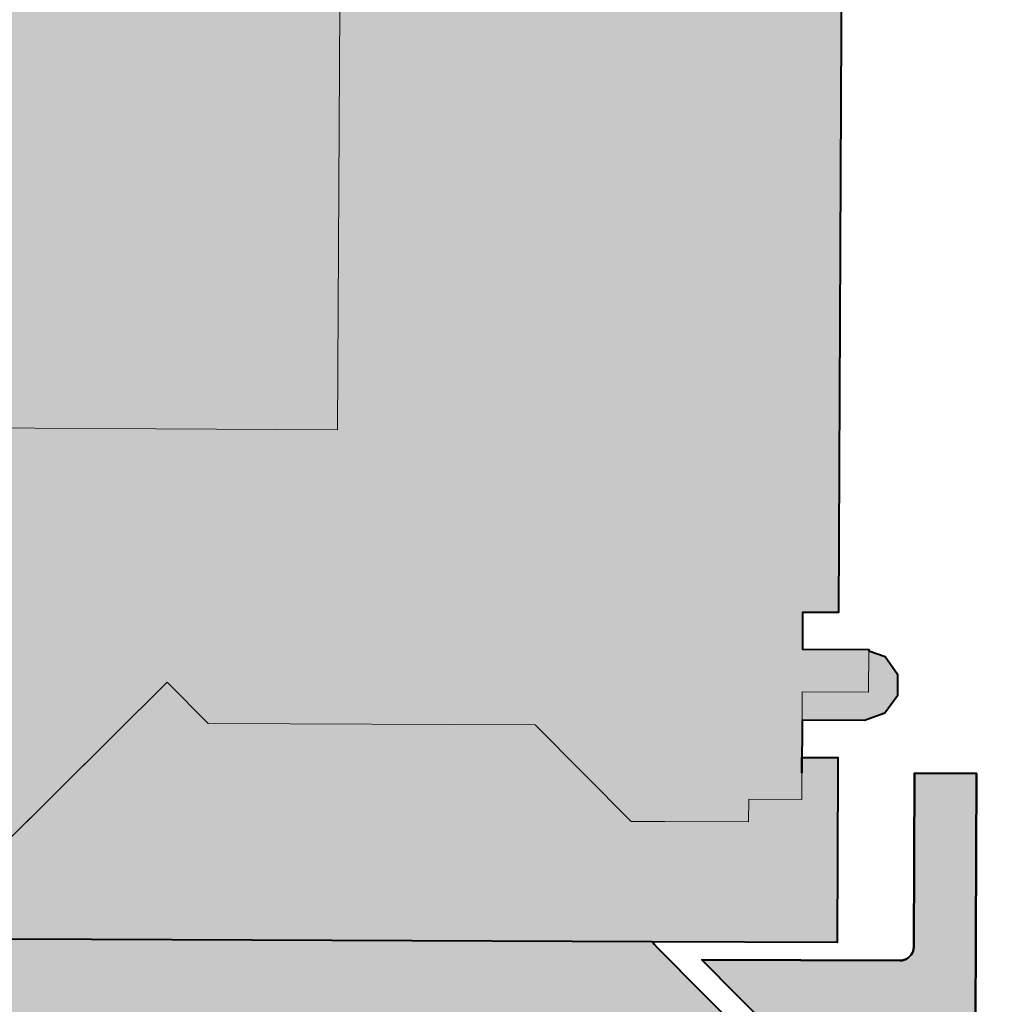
# Model space of a CAD drawing. Header units: metres. Extents: x 118946 to 119657, y 483154 to 483542.
# Tile 4 of 73: x 119052 to 119095, y 483204 to 483247. Entities that reach past the tile are written whole.
import ezdxf

# ---------------------------------------------------------------- set-up
doc = ezdxf.new("R2010")
doc.units = ezdxf.units.M
doc.header["$LTSCALE"] = 500
doc.header["$MEASUREMENT"] = 0
doc.linetypes.add('DGN Style 2', pattern=[25.238606, 15.143164, -10.095443])
for name, color, linetype, lineweight, true_color in [('N-PV-AL-FILL_BEBOUWING-O', 7, 'Continuous', 0, 0xffffff), ('N-PV-AL-FILL_OVERBOUWING-O', 7, 'Continuous', 0, 0xffffff), ('N-PV-AL-FILL_VERHARDING-O', 7, 'Continuous', 40, 0xe8e8e8)]:
    doc.layers.add(name, color=color, linetype=linetype, lineweight=lineweight, true_color=true_color)
for name, color, linetype, lineweight in [('N-PV-OG-BEBOUWING_HOOGBOUWACCENT-G', 7, 'Continuous', 0), ('N-PV-OG-BEBOUWING_OP MAAIVELD-G', 7, 'Continuous', 0), ('N-PV-OG-BEBOUWING_OVERBOUWING-G', 9, 'DGN Style 2', 0), ('N-PV-OG-WEG_GEBIEDSONTSLUITINGSWEG BIBEKO 50KM-G', 8, 'Continuous', 0)]:
    doc.layers.add(name, color=color, linetype=linetype, lineweight=lineweight)

msp = doc.modelspace()

# ---------------------------------------------------------------- hatches: boundary and pattern name
at = {"layer": 'N-PV-AL-FILL_BEBOUWING-O', "ltscale": 0.001}
msp.add_hatch(color=256, dxfattribs=at).paths.add_polyline_path([(118969.201, 483183.333), (118968.261, 483183.337), (118967.492, 483183.877), (118967.186, 483184.766), (118967.196, 483187.512), (118965.596, 483187.519), (118965.59, 483185.947), (118963.963, 483185.953), (118957.509, 483185.979), (118957.743, 483236.949), (118957.744, 483237.24), (118959.317, 483237.234), (118959.323, 483238.834), (118956.577, 483238.844), (118955.69, 483239.156), (118955.155, 483239.929), (118955.159, 483240.869), (118955.699, 483241.638), (118956.588, 483241.944), (118959.334, 483241.934), (118959.341, 483243.534), (118957.773, 483243.54), (118957.775, 483243.995), (118957.803, 483250), (118957.81, 483251.61), (118979.391, 483251.56), (118979.561, 483287.096), (118979.561, 483287.096), (118979.563, 483287.551), (118981.136, 483287.545), (118981.142, 483289.145), (118978.396, 483289.155), (118977.509, 483289.467), (118976.974, 483290.24), (118976.978, 483291.18), (118977.518, 483291.949), (118978.407, 483292.255), (118978.557, 483292.254), (118981.153, 483292.245), (118981.16, 483293.845), (118979.593, 483293.851), (118979.595, 483294.286), (118979.701, 483316.32), (119030.982, 483316.084), (119030.941, 483307.311), (119032.541, 483307.305), (119032.551, 483310.051), (119032.863, 483310.938), (119033.636, 483311.473), (119034.151, 483311.471), (119034.576, 483311.469), (119035.345, 483310.929), (119035.651, 483310.04), (119035.641, 483307.294), (119037.241, 483307.287), (119037.275, 483316.055), (119059.731, 483315.951), (119059.56, 483272.78), (119073.951, 483272.711), (119073.944, 483270.868), (119075.544, 483270.862), (119075.555, 483273.848), (119075.867, 483274.735), (119076.64, 483275.27), (119077.58, 483275.266), (119078.349, 483274.726), (119078.655, 483273.837), (119078.644, 483270.851), (119080.244, 483270.844), (119080.251, 483272.681), (119088.33, 483272.64), (119088.299, 483265.105), (119088.234, 483250), (119088.11, 483221.39), (119086.541, 483221.397), (119086.537, 483220.54), (119086.534, 483219.8), (119089.426, 483219.787), (119089.426, 483219.728), (119089.417, 483217.927), (119086.525, 483217.94), (119086.52, 483216.85), (119086.519, 483216.7), (119086.51, 483214.409), (119086.505, 483213.24), (119084.19, 483213.25), (119084.186, 483212.26), (119080.523, 483212.275), (119079.06, 483212.281), (119074.878, 483216.498), (119060.61, 483216.556), (119058.82, 483218.36), (119049.288, 483208.902), (119045.36, 483212.86), (119041.706, 483209.234), (119040.31, 483210.641), (119037.631, 483210.652), (119037.617, 483207.21), (119037.595, 483201.816), (119037.529, 483185.654), (119022.264, 483185.717), (119022.27, 483187.29), (119020.67, 483187.296), (119020.66, 483184.55), (119017.56, 483184.561), (119017.57, 483187.307), (119015.97, 483187.314), (119015.964, 483185.742), (119000.709, 483185.804), (118971.89, 483185.921), (118971.896, 483187.495), (118970.296, 483187.501), (118970.286, 483184.755), (118969.974, 483183.868)])
at = {"layer": 'N-PV-AL-FILL_OVERBOUWING-O'}
for points in [[(119089.242, 483216.688), (119086.519, 483216.7), (119086.52, 483216.85), (119086.525, 483217.94), (119089.417, 483217.927), (119089.426, 483219.728), (119090.141, 483219.471), (119090.682, 483218.702), (119090.678, 483217.762), (119090.129, 483216.999)], [(119088.048, 483207.005), (119079.979, 483207.038), (119052.022, 483207.151), (119037.617, 483207.21), (119037.631, 483210.652), (119040.31, 483210.641), (119041.706, 483209.234), (119045.36, 483212.86), (119049.288, 483208.902), (119058.82, 483218.36), (119060.61, 483216.556), (119074.878, 483216.498), (119079.06, 483212.281), (119080.523, 483212.275), (119084.186, 483212.26), (119084.19, 483213.25), (119086.505, 483213.24), (119086.51, 483214.409), (119086.513, 483215.077), (119088.081, 483215.07), (119088.079, 483214.604)]]:
    msp.add_hatch(color=256, dxfattribs=at).paths.add_polyline_path(points)
at = {"layer": 'N-PV-AL-FILL_VERHARDING-O', "ltscale": 0.001}
msp.add_hatch(color=256, dxfattribs=at).paths.add_polyline_path([(119042.502, 483179.638, -0.34875), (119044.444, 483178.083), (119052.952, 483178.027), (119052.953, 483178.229), (119053.046, 483200.231), (119053.062, 483200.349), (119053.092, 483200.465), (119053.135, 483200.576), (119053.191, 483200.682), (119053.26, 483200.78), (119053.339, 483200.869), (119055.578, 483203.09), (119055.662, 483203.164), (119055.754, 483203.228), (119055.852, 483203.282), (119055.956, 483203.324), (119056.064, 483203.355), (119056.174, 483203.374), (119056.286, 483203.38), (119066.023, 483203.34), (119066.137, 483203.333), (119066.25, 483203.313), (119066.359, 483203.28), (119066.464, 483203.235), (119066.563, 483203.178), (119068.146, 483202.151), (119068.341, 483202.032), (119068.543, 483201.925), (119068.751, 483201.829), (119068.963, 483201.746), (119069.18, 483201.674), (119069.401, 483201.615), (119069.625, 483201.569), (119069.851, 483201.535), (119070.079, 483201.515), (119070.307, 483201.507), (119077.196, 483201.479), (119077.316, 483201.486), (119077.435, 483201.507), (119077.55, 483201.543), (119077.66, 483201.592), (119077.764, 483201.653), (119077.859, 483201.727), (119078.978, 483202.707), (119079.078, 483202.784), (119079.186, 483202.847), (119079.301, 483202.897), (119079.422, 483202.931), (119079.546, 483202.951), (119079.672, 483202.954), (119079.797, 483202.942), (119079.92, 483202.914), (119080.038, 483202.871), (119080.149, 483202.813), (119080.253, 483202.742), (119080.347, 483202.659), (119085.478, 483197.487), (119085.624, 483197.33), (119085.758, 483197.163), (119085.879, 483196.986), (119085.988, 483196.802), (119086.083, 483196.61), (119086.164, 483196.412), (119086.231, 483196.208), (119086.283, 483196), (119086.32, 483195.789), (119086.342, 483195.576), (119086.348, 483195.362), (119086.28, 483178.423), (119086.277, 483177.678), (119094.906, 483177.633), (119094.81, 483177.672), (119094.696, 483177.699), (119094.586, 483177.739), (119094.482, 483177.791), (119094.384, 483177.855), (119094.294, 483177.93), (119094.214, 483178.016), (119094.144, 483178.109), (119094.086, 483178.211), (119094.04, 483178.318), (119094.007, 483178.43), (119093.986, 483178.545), (119093.98, 483178.662), (119094.126, 483214.379), (119091.421, 483214.39), (119091.389, 483206.813), (119091.381, 483206.719), (119091.359, 483206.628), (119091.323, 483206.541), (119091.273, 483206.461), (119091.212, 483206.39), (119091.14, 483206.329), (119091.059, 483206.28), (119090.972, 483206.244), (119090.881, 483206.222), (119090.787, 483206.215), (119082.137, 483206.25), (119085.283, 483203.079), (119088.279, 483203.067), (119088.493, 483203.059), (119088.706, 483203.035), (119088.917, 483202.996), (119089.124, 483202.942), (119089.327, 483202.874), (119089.524, 483202.791), (119089.716, 483202.695), (119089.899, 483202.585), (119090.075, 483202.462), (119090.241, 483202.327), (119090.397, 483202.18), (119090.543, 483202.023), (119090.676, 483201.856), (119090.798, 483201.679), (119090.906, 483201.494), (119091.001, 483201.303), (119091.082, 483201.104), (119091.149, 483200.901), (119091.201, 483200.693), (119091.238, 483200.482), (119091.26, 483200.269), (119091.267, 483200.055), (119091.265, 483199.673), (119091.18, 483178.715), (119091.172, 483178.589), (119091.149, 483178.464), (119091.111, 483178.343), (119091.058, 483178.228), (119090.992, 483178.12), (119090.914, 483178.021), (119090.824, 483177.931), (119090.725, 483177.854), (119090.616, 483177.788), (119090.5, 483177.737), (119090.38, 483177.699), (119090.255, 483177.676), (119090.129, 483177.669), (119089.08, 483178.723), (119089.152, 483196.305), (119089.146, 483196.534), (119089.124, 483196.762), (119089.088, 483196.988), (119089.037, 483197.212), (119088.971, 483197.431), (119088.891, 483197.646), (119088.797, 483197.855), (119088.69, 483198.057), (119088.57, 483198.252), (119088.437, 483198.439), (119088.292, 483198.616), (119088.136, 483198.784), (119080.21, 483206.773), (119080.075, 483206.918), (119079.979, 483207.038), (119052.022, 483207.151), (119052.022, 483207.151), (119051.819, 483206.939), (119051.626, 483206.717), (119051.445, 483206.486), (119051.275, 483206.246), (119051.117, 483205.998), (119050.971, 483205.743), (119050.838, 483205.481), (119050.718, 483205.212), (119050.612, 483204.939), (119050.519, 483204.66), (119050.439, 483204.377), (119050.374, 483204.091), (119050.322, 483203.801), (119050.285, 483203.51), (119050.262, 483203.217), (119050.254, 483202.923), (119050.163, 483180.309), (119050.16, 483179.791), (119050.152, 483179.667), (119050.128, 483179.544), (119050.089, 483179.426), (119050.036, 483179.313), (119049.969, 483179.208), (119049.89, 483179.111), (119049.799, 483179.026), (119049.698, 483178.952), (119049.589, 483178.892), (119049.474, 483178.845), (119049.353, 483178.814), (119049.23, 483178.797), (119049.105, 483178.797), (119048.981, 483178.811), (119048.86, 483178.841), (119048.744, 483178.886), (119048.634, 483178.945), (119048.532, 483179.017), (119048.44, 483179.101), (119044.39, 483183.3), (119044.318, 483183.383), (119044.256, 483183.474), (119044.204, 483183.571), (119044.163, 483183.673), (119044.134, 483183.779), (119044.116, 483183.888), (119044.11, 483183.998), (119044.145, 483192.696), (119044.153, 483192.91), (119044.177, 483193.123), (119044.216, 483193.334), (119044.27, 483193.541), (119044.338, 483193.744), (119044.421, 483193.942), (119044.518, 483194.133), (119044.628, 483194.317), (119044.751, 483194.492), (119044.886, 483194.658), (119045.033, 483194.814), (119049.81, 483199.552), (119049.823, 483202.696), (119049.419, 483203.108), (119042.532, 483196.278), (119042.371, 483196.109), (119042.22, 483195.93), (119042.079, 483195.743), (119041.95, 483195.548), (119041.833, 483195.346), (119041.727, 483195.137), (119041.634, 483194.923), (119041.553, 483194.703), (119041.486, 483194.479), (119041.432, 483194.252), (119041.391, 483194.022), (119041.364, 483193.789), (119041.35, 483193.556), (119041.305, 483183.006), (119041.297, 483182.912), (119041.275, 483182.821), (119041.239, 483182.734), (119041.189, 483182.654), (119041.128, 483182.583), (119041.056, 483182.522), (119040.975, 483182.473), (119040.888, 483182.437), (119040.797, 483182.415), (119040.703, 483182.408), (119037.516, 483182.421), (119037.504, 483179.659)])

# ---------------------------------------------------------------- linework, layer by layer
at = {"layer": 'N-PV-AL-FILL_BEBOUWING-O', "ltscale": 0.001, "flags": 128}
msp.add_lwpolyline([(119049.288, 483208.902), (119058.82, 483218.36), (119060.61, 483216.556), (119074.878, 483216.498), (119079.06, 483212.281), (119080.523, 483212.275), (119084.186, 483212.26), (119084.186, 483212.26), (119084.19, 483213.25), (119086.505, 483213.24), (119086.51, 483214.409), (119086.519, 483216.7), (119086.52, 483216.85), (119086.525, 483217.94), (119089.417, 483217.927), (119089.426, 483219.728), (119089.426, 483219.787), (119086.534, 483219.8), (119086.537, 483220.54), (119086.541, 483221.397), (119088.11, 483221.39), (119088.234, 483250)], dxfattribs=at)
at = {"layer": 'N-PV-AL-FILL_OVERBOUWING-O', "flags": 128}
for points in [[(119090.682, 483218.702), (119090.141, 483219.471), (119089.426, 483219.728), (119089.417, 483217.927), (119086.525, 483217.94), (119086.52, 483216.85), (119086.519, 483216.7), (119089.242, 483216.688), (119090.129, 483216.999), (119090.678, 483217.762), (119090.682, 483218.702)], [(119086.513, 483215.077), (119086.51, 483214.409), (119086.505, 483213.24), (119084.19, 483213.25), (119084.186, 483212.26), (119080.523, 483212.275), (119079.06, 483212.281), (119074.878, 483216.498), (119060.61, 483216.556), (119058.82, 483218.36), (119049.288, 483208.902), (119045.36, 483212.86), (119041.706, 483209.234), (119040.31, 483210.641), (119037.631, 483210.652), (119037.617, 483207.21), (119052.022, 483207.151), (119079.979, 483207.038), (119088.048, 483207.005), (119088.079, 483214.604), (119088.081, 483215.07), (119086.513, 483215.077)]]:
    msp.add_lwpolyline(points, close=True, dxfattribs=at)
at = {"layer": 'N-PV-AL-FILL_VERHARDING-O', "ltscale": 0.001, "flags": 128}
for points in [[(119088.234, 483250), (119088.11, 483221.39), (119086.541, 483221.397), (119086.537, 483220.54), (119086.534, 483219.8), (119089.426, 483219.787), (119089.426, 483219.728), (119090.141, 483219.471), (119090.682, 483218.702), (119090.678, 483217.762), (119090.129, 483216.999), (119089.242, 483216.688), (119086.519, 483216.7), (119086.51, 483214.409), (119086.51, 483214.409), (119086.513, 483215.077), (119088.081, 483215.07), (119088.079, 483214.604), (119088.048, 483207.005), (119079.979, 483207.038), (119080.075, 483206.918), (119080.21, 483206.773), (119088.136, 483198.784)], [(119085.283, 483203.079), (119082.137, 483206.25), (119090.787, 483206.215), (119090.881, 483206.222), (119090.972, 483206.244), (119091.059, 483206.28), (119091.14, 483206.329), (119091.212, 483206.39), (119091.273, 483206.461), (119091.323, 483206.541), (119091.359, 483206.628), (119091.381, 483206.719), (119091.389, 483206.813), (119091.421, 483214.39), (119094.126, 483214.379), (119093.98, 483178.662)], [(119093.98, 483178.662), (119094.126, 483214.379), (119091.421, 483214.39), (119091.389, 483206.813), (119091.381, 483206.719), (119091.359, 483206.628), (119091.323, 483206.541), (119091.273, 483206.461), (119091.212, 483206.39), (119091.14, 483206.329), (119091.059, 483206.28), (119090.972, 483206.244), (119090.881, 483206.222), (119090.787, 483206.215), (119082.137, 483206.25), (119085.283, 483203.079)], [(119088.136, 483198.784), (119080.21, 483206.773), (119080.075, 483206.918), (119079.979, 483207.038), (119052.022, 483207.151)]]:
    msp.add_lwpolyline(points, dxfattribs=at)
at = {"layer": 'N-PV-OG-BEBOUWING_HOOGBOUWACCENT-G', "flags": 128}
msp.add_lwpolyline([(119045.208, 483250.63), (119045.094, 483229.48), (119066.243, 483229.366), (119066.358, 483250.516), (119045.208, 483250.63)], close=True, dxfattribs=at)
at = {"layer": 'N-PV-OG-BEBOUWING_OP MAAIVELD-G', "flags": 128}
msp.add_lwpolyline([(119049.288, 483208.902), (119058.82, 483218.36), (119060.61, 483216.556), (119074.878, 483216.498), (119079.06, 483212.281), (119080.523, 483212.275), (119084.186, 483212.26), (119084.19, 483213.25), (119086.505, 483213.24), (119086.51, 483214.409), (119086.52, 483216.85), (119086.525, 483217.94), (119089.417, 483217.927), (119089.426, 483219.787), (119086.534, 483219.8), (119086.537, 483220.54), (119086.541, 483221.397), (119088.11, 483221.39), (119088.234, 483250)], dxfattribs=at)
at = {"layer": 'N-PV-OG-BEBOUWING_OVERBOUWING-G', "flags": 128}
for points in [[(119086.519, 483216.7), (119086.525, 483217.94), (119089.417, 483217.927), (119089.426, 483219.728), (119090.141, 483219.471), (119090.682, 483218.702), (119090.678, 483217.762), (119090.129, 483216.999), (119089.242, 483216.688), (119086.519, 483216.7)], [(119088.048, 483207.005), (119037.617, 483207.21), (119037.631, 483210.652), (119040.31, 483210.641), (119041.706, 483209.234), (119045.36, 483212.86), (119049.288, 483208.902), (119058.82, 483218.36), (119060.61, 483216.556), (119074.878, 483216.498), (119079.06, 483212.281), (119084.186, 483212.26), (119084.19, 483213.25), (119086.505, 483213.24), (119086.513, 483215.077), (119088.081, 483215.07), (119088.079, 483214.604), (119088.048, 483207.005)]]:
    msp.add_lwpolyline(points, dxfattribs=at)
at = {"layer": 'N-PV-OG-WEG_GEBIEDSONTSLUITINGSWEG BIBEKO 50KM-G'}
for p, q in [((119091.421, 483214.39), (119094.126, 483214.379)), ((119085.283, 483203.079), (119082.137, 483206.25))]:
    msp.add_line(p, q, dxfattribs=at)
at = {"layer": 'N-PV-OG-WEG_GEBIEDSONTSLUITINGSWEG BIBEKO 50KM-G', "flags": 128}
for points in [[(119091.421, 483214.39), (119091.389, 483206.813), (119091.381, 483206.719), (119091.359, 483206.628), (119091.323, 483206.541), (119091.273, 483206.461), (119091.212, 483206.39), (119091.14, 483206.329), (119091.059, 483206.28), (119090.972, 483206.244), (119090.881, 483206.222), (119090.787, 483206.215), (119082.137, 483206.25)], [(119091.421, 483214.39), (119091.389, 483206.813), (119091.381, 483206.719), (119091.359, 483206.628), (119091.323, 483206.541), (119091.273, 483206.461), (119091.212, 483206.39), (119091.14, 483206.329), (119091.059, 483206.28), (119090.972, 483206.244), (119090.881, 483206.222), (119090.787, 483206.215), (119082.232, 483206.25)], [(119094.906, 483177.633), (119094.81, 483177.672), (119094.696, 483177.699), (119094.586, 483177.739), (119094.482, 483177.791), (119094.384, 483177.855), (119094.294, 483177.93), (119094.214, 483178.016), (119094.144, 483178.109), (119094.086, 483178.211), (119094.04, 483178.318), (119094.007, 483178.43), (119093.986, 483178.545), (119093.98, 483178.662), (119094.126, 483214.379)], [(119079.979, 483207.038), (119080.075, 483206.918), (119080.21, 483206.773), (119088.136, 483198.784)]]:
    msp.add_lwpolyline(points, dxfattribs=at)

doc.saveas('drawing.dxf')
